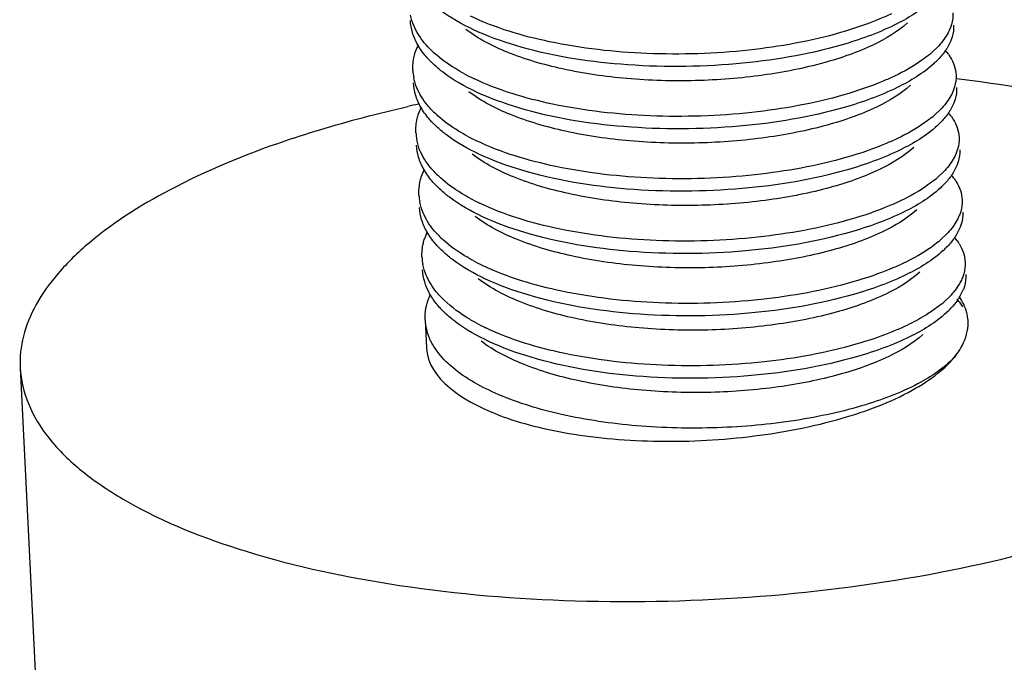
# Model space of a CAD drawing. Header units: millimetres. Extents: x -24622 to 2009, y -1603 to 2074.
# Tile 230 of 256: x 1574.17 to 1581.43, y 1056.92 to 1061.66. Entities that reach past the tile are written whole.
import ezdxf

# ---------------------------------------------------------------- set-up
doc = ezdxf.new("R2010")
doc.units = ezdxf.units.MM
doc.layers.add('02___PRT_ALL_AXES', color=7, linetype='Continuous')

msp = doc.modelspace()

# ---------------------------------------------------------------- linework, layer by layer
at = {"color": 7, "linetype": 'Continuous'}
for p, q in [((1581.0351, 1061.5005), (1581.0077, 1061.447)), ((1577.0874, 1061.4234), (1577.1081, 1061.4751)), ((1580.9469, 1061.4656), (1580.888, 1061.409)), ((1577.11, 1060.9638), (1577.1306, 1061.0154)), ((1580.9695, 1061.0059), (1580.9105, 1060.9494)), ((1581.0577, 1061.0409), (1581.0303, 1060.9874)), ((1577.1325, 1060.5042), (1577.1531, 1060.5558)), ((1581.0802, 1060.5812), (1581.0528, 1060.5278)), ((1580.992, 1060.5463), (1580.9331, 1060.4897)), ((1581.1027, 1060.1216), (1581.0753, 1060.0682)), ((1577.155, 1060.0445), (1577.1757, 1060.0962)), ((1581.0145, 1060.0867), (1580.9556, 1060.0301)), ((1581.0371, 1059.627), (1580.9782, 1059.5705)), ((1581.1253, 1059.662), (1581.0979, 1059.6085)), ((1580.9661, 1059.5604), (1580.8867, 1059.5018)), ((1581.0998, 1059.5747), (1581.1226, 1059.5411))]:
    msp.add_line(p, q, dxfattribs=at)
for centre, radius, start, end in [((1577.7412, 1061.9825), 0.7696, 224.05686, 227.91123), ((1580.6801, 1061.1627), 0.4139, 35.35444, 40.17903), ((1577.7174, 1061.8623), 0.7296, 223.71837, 225.33192), ((1580.3597, 1062.0257), 0.8121, 309.47489, 310.58179), ((1580.4497, 1061.8383), 0.6838, 312.62592, 315.16281), ((1577.4368, 1061.3013), 0.3696, 182.81654, 190.91201), ((1578.2144, 1062.6814), 1.6165, 241.53036, 244.35136), ((1577.7638, 1061.5229), 0.7696, 224.05686, 227.91123), ((1580.3823, 1061.5661), 0.8121, 309.47489, 310.58179), ((1580.7027, 1060.703), 0.4139, 35.35444, 40.17903), ((1577.7399, 1061.4027), 0.7296, 223.71837, 225.33192), ((1580.4723, 1061.3786), 0.6838, 312.62592, 315.16281), ((1577.4594, 1060.8416), 0.3696, 182.81654, 190.91201), ((1578.2369, 1062.2218), 1.6165, 241.53036, 244.35136), ((1577.7863, 1061.0633), 0.7696, 224.05686, 227.91123), ((1580.4048, 1061.1065), 0.8121, 309.47489, 310.58179), ((1580.7252, 1060.2434), 0.4139, 35.35444, 40.17903), ((1577.7625, 1060.9431), 0.7296, 223.71837, 225.33192), ((1580.4948, 1060.919), 0.6838, 312.62592, 315.16281), ((1577.4819, 1060.382), 0.3696, 182.81654, 190.91201), ((1578.2595, 1061.7622), 1.6165, 241.53036, 244.35136), ((1577.8088, 1060.6036), 0.7696, 224.05686, 227.91123), ((1580.7477, 1059.7838), 0.4139, 35.35444, 40.17903), ((1577.785, 1060.4835), 0.7296, 223.71837, 225.33192), ((1580.4273, 1060.6468), 0.8121, 309.47489, 310.58179), ((1580.5173, 1060.4594), 0.6838, 312.62592, 315.16281), ((1577.5045, 1059.9224), 0.3696, 182.81654, 190.91201), ((1578.282, 1061.3025), 1.6165, 241.53036, 244.35136), ((1580.4499, 1060.1872), 0.8121, 309.47489, 310.58179), ((1580.7574, 1059.3136), 0.4305, 37.33763, 41.23878), ((1580.5569, 1059.9819), 0.6592, 312.58339, 316.94538), ((1577.5322, 1059.4636), 0.3748, 182.90577, 194.93178), ((1578.3045, 1060.8429), 1.6165, 241.53036, 244.35136), ((1580.8583, 1059.4192), 0.3052, 356.88242, 6.76356)]:
    msp.add_arc(centre, radius, start, end, dxfattribs=at)
for points, start_tangent, end_tangent in [([(1580.8903, 1061.7947), (1580.6186, 1061.617), (1580.2276, 1061.4702)], (-0.735524, -0.677498), (-0.961024, -0.276464)), ([(1580.2276, 1061.4702), (1579.4525, 1061.3315), (1578.6011, 1061.3282), (1577.8272, 1061.4664), (1577.5143, 1061.5835), (1577.2706, 1061.7269)], (-0.961024, -0.276464), (-0.798461, 0.602046)), ([(1577.0647, 1061.5627), (1577.0496, 1061.6508)], (-0.28417, 0.958774), (-0.048797, 0.998809)), ([(1577.075, 1061.6133), (1577.0514, 1061.6909)], (-0.385657, 0.922642), (-0.18914, 0.98195)), ([(1580.2231, 1061.5621), (1579.5456, 1061.4331), (1578.7947, 1061.408), (1578.0763, 1061.4944), (1577.4921, 1061.6838)], (-0.961024, -0.276464), (-0.901202, 0.4334)), ([(1580.5978, 1061.7011), (1580.5131, 1061.6631), (1580.2231, 1061.5621)], (-0.902338, -0.43103), (-0.961024, -0.276464)), ([(1581.0516, 1061.7088), (1581.0408, 1061.6216), (1581.0306, 1061.5924)], (0.048761, -0.99881), (-0.37737, -0.926062)), ([(1577.1881, 1061.4473), (1577.1522, 1061.4876), (1577.075, 1061.6133)], (-0.694786, 0.719217), (-0.385657, 0.922642)), ([(1580.7167, 1061.6349), (1580.4651, 1061.4724), (1580.1002, 1061.3394), (1579.6511, 1061.2483), (1579.1533, 1061.2079), (1578.6465, 1061.2232), (1578.1709, 1061.2944), (1577.7643, 1061.4177), (1577.4589, 1061.5849)], (-0.735477, -0.677549), (-0.798212, 0.602377)), ([(1581.0306, 1061.5924), (1581.0156, 1061.5604), (1580.9469, 1061.4656)], (-0.37737, -0.926062), (-0.676472, -0.736469)), ([(1581.0561, 1061.6169), (1581.0453, 1061.5296), (1581.0351, 1061.5005)], (0.048761, -0.99881), (-0.37737, -0.926062)), ([(1577.1036, 1061.4724), (1577.0647, 1061.5627)], (-0.493567, 0.869708), (-0.28417, 0.958774)), ([(1577.19, 1061.3581), (1577.1647, 1061.386), (1577.1036, 1061.4724)], (-0.691016, 0.72284), (-0.493567, 0.869708)), ([(1581.0077, 1061.447), (1580.9925, 1061.4241), (1580.9346, 1061.3561)], (-0.526052, -0.850452), (-0.704812, -0.709394)), ([(1577.0677, 1061.2831), (1577.0775, 1061.3883), (1577.0874, 1061.4234)], (-0.048797, 0.998809), (0.313223, 0.94968)), ([(1577.4438, 1061.2604), (1577.3819, 1061.2961), (1577.2253, 1061.4113)], (-0.878776, 0.477234), (-0.741573, 0.670872)), ([(1580.876, 1061.3989), (1580.822, 1061.3577), (1580.6203, 1061.2414)], (-0.771848, -0.635807), (-0.902338, -0.43103)), ([(1581.0177, 1061.4022), (1581.0313, 1061.3815), (1581.061, 1061.3183)], (0.577811, -0.816171), (0.31537, -0.948969)), ([(1577.2931, 1061.2673), (1577.2692, 1061.2859), (1577.2044, 1061.3434)], (-0.798461, 0.602046), (-0.711096, 0.703095)), ([(1580.9128, 1061.3351), (1580.6411, 1061.1574), (1580.2502, 1061.0105)], (-0.735524, -0.677498), (-0.961024, -0.276464)), ([(1581.061, 1061.3183), (1581.0741, 1061.2492)], (0.31537, -0.948969), (0.048761, -0.99881)), ([(1577.0975, 1061.1537), (1577.0739, 1061.2313)], (-0.385657, 0.922642), (-0.18914, 0.98195)), ([(1580.2502, 1061.0105), (1579.475, 1060.8719), (1578.6236, 1060.8686), (1577.8497, 1061.0068), (1577.5368, 1061.1239), (1577.2931, 1061.2673)], (-0.961024, -0.276464), (-0.798461, 0.602046)), ([(1580.2457, 1061.1025), (1579.5681, 1060.9734), (1578.8172, 1060.9484), (1578.0989, 1061.0347), (1577.5147, 1061.2242)], (-0.961024, -0.276464), (-0.901202, 0.4334)), ([(1580.6203, 1061.2414), (1580.5357, 1061.2035), (1580.2457, 1061.1025)], (-0.902338, -0.43103), (-0.961024, -0.276464)), ([(1581.0741, 1061.2492), (1581.0634, 1061.1619), (1581.0532, 1061.1328)], (0.048761, -0.99881), (-0.37737, -0.926062)), ([(1577.0873, 1061.1031), (1577.0722, 1061.1912)], (-0.28417, 0.958774), (-0.048797, 0.998809)), ([(1577.2107, 1060.9877), (1577.1747, 1061.028), (1577.0975, 1061.1537)], (-0.694786, 0.719217), (-0.385657, 0.922642)), ([(1580.7392, 1061.1753), (1580.4876, 1061.0127), (1580.1228, 1060.8798), (1579.6736, 1060.7887), (1579.1759, 1060.7483), (1578.6691, 1060.7635), (1578.1934, 1060.8348), (1577.7868, 1060.9581), (1577.4815, 1061.1253)], (-0.735477, -0.677549), (-0.798212, 0.602377)), ([(1581.0786, 1061.1573), (1581.0679, 1061.07), (1581.0577, 1061.0409)], (0.048761, -0.99881), (-0.37737, -0.926062)), ([(1577.1261, 1061.0128), (1577.0873, 1061.1031)], (-0.493567, 0.869708), (-0.28417, 0.958774)), ([(1581.0532, 1061.1328), (1581.0381, 1061.1008), (1580.9695, 1061.0059)], (-0.37737, -0.926062), (-0.676472, -0.736469)), ([(1577.2126, 1060.8985), (1577.1873, 1060.9264), (1577.1261, 1061.0128)], (-0.691016, 0.72284), (-0.493567, 0.869708)), ([(1577.0902, 1060.8235), (1577.1, 1060.9287), (1577.11, 1060.9638)], (-0.048797, 0.998809), (0.313223, 0.94968)), ([(1577.4663, 1060.8008), (1577.4044, 1060.8364), (1577.2479, 1060.9517)], (-0.878776, 0.477234), (-0.741573, 0.670872)), ([(1580.8985, 1060.9393), (1580.8445, 1060.8981), (1580.6428, 1060.7818)], (-0.771848, -0.635807), (-0.902338, -0.43103)), ([(1581.0303, 1060.9874), (1581.015, 1060.9645), (1580.9572, 1060.8965)], (-0.526052, -0.850452), (-0.704812, -0.709394)), ([(1581.0402, 1060.9425), (1581.0539, 1060.9219), (1581.0836, 1060.8587)], (0.577811, -0.816171), (0.31537, -0.948969)), ([(1577.3157, 1060.8077), (1577.2917, 1060.8263), (1577.227, 1060.8838)], (-0.798461, 0.602046), (-0.711096, 0.703095)), ([(1580.9354, 1060.8755), (1580.6636, 1060.6978), (1580.2727, 1060.5509)], (-0.735524, -0.677498), (-0.961024, -0.276464)), ([(1581.0836, 1060.8587), (1581.0966, 1060.7896)], (0.31537, -0.948969), (0.048761, -0.99881)), ([(1580.2727, 1060.5509), (1579.4975, 1060.4123), (1578.6462, 1060.4089), (1577.8723, 1060.5472), (1577.5594, 1060.6643), (1577.3157, 1060.8077)], (-0.961024, -0.276464), (-0.798461, 0.602046)), ([(1580.6428, 1060.7818), (1580.5582, 1060.7439), (1580.2682, 1060.6428)], (-0.902338, -0.43103), (-0.961024, -0.276464)), ([(1581.0966, 1060.7896), (1581.0859, 1060.7023), (1581.0757, 1060.6732)], (0.048761, -0.99881), (-0.37737, -0.926062)), ([(1577.1098, 1060.6435), (1577.0947, 1060.7316)], (-0.28417, 0.958774), (-0.048797, 0.998809)), ([(1577.1201, 1060.694), (1577.0964, 1060.7717)], (-0.385657, 0.922642), (-0.18914, 0.98195)), ([(1580.7618, 1060.7157), (1580.5102, 1060.5531), (1580.1453, 1060.4201), (1579.6962, 1060.329), (1579.1984, 1060.2887), (1578.6916, 1060.3039), (1578.216, 1060.3752), (1577.8093, 1060.4985), (1577.504, 1060.6656)], (-0.735477, -0.677549), (-0.798207, 0.602384)), ([(1580.2682, 1060.6428), (1579.5906, 1060.5138), (1578.8397, 1060.4888), (1578.1214, 1060.5751), (1577.5372, 1060.7646)], (-0.961024, -0.276464), (-0.901202, 0.4334)), ([(1577.1487, 1060.5532), (1577.1098, 1060.6435)], (-0.493567, 0.869708), (-0.28417, 0.958774)), ([(1577.2332, 1060.5281), (1577.1973, 1060.5683), (1577.1201, 1060.694)], (-0.694786, 0.719217), (-0.385657, 0.922642)), ([(1581.0757, 1060.6732), (1581.0607, 1060.6412), (1580.992, 1060.5463)], (-0.37737, -0.926062), (-0.676472, -0.736469)), ([(1581.1011, 1060.6976), (1581.0904, 1060.6104), (1581.0802, 1060.5812)], (0.048761, -0.99881), (-0.37737, -0.926062)), ([(1577.1127, 1060.3639), (1577.1226, 1060.469), (1577.1325, 1060.5042)], (-0.048797, 0.998809), (0.313223, 0.94968)), ([(1577.2351, 1060.4388), (1577.2098, 1060.4668), (1577.1487, 1060.5532)], (-0.691016, 0.72284), (-0.493567, 0.869708)), ([(1577.4889, 1060.3411), (1577.4269, 1060.3768), (1577.2704, 1060.4921)], (-0.878776, 0.477234), (-0.741573, 0.670872)), ([(1581.0528, 1060.5278), (1581.0376, 1060.5048), (1580.9797, 1060.4368)], (-0.526052, -0.850452), (-0.704812, -0.709394)), ([(1581.0628, 1060.4829), (1581.0764, 1060.4623), (1581.1061, 1060.399)], (0.577811, -0.816171), (0.31537, -0.948969)), ([(1577.3382, 1060.348), (1577.3143, 1060.3667), (1577.2495, 1060.4242)], (-0.798461, 0.602046), (-0.711096, 0.703095)), ([(1580.9579, 1060.4158), (1580.6862, 1060.2381), (1580.2953, 1060.0913)], (-0.735524, -0.677498), (-0.961024, -0.276464)), ([(1580.9211, 1060.4796), (1580.867, 1060.4385), (1580.6654, 1060.3222)], (-0.771848, -0.635807), (-0.902338, -0.43103)), ([(1580.2953, 1060.0913), (1579.5201, 1059.9526), (1578.6687, 1059.9493), (1577.8948, 1060.0875), (1577.5819, 1060.2047), (1577.3382, 1060.348)], (-0.961024, -0.276464), (-0.798461, 0.602046)), ([(1581.1061, 1060.399), (1581.1192, 1060.3299)], (0.31537, -0.948969), (0.048761, -0.99881)), ([(1577.1324, 1060.1838), (1577.1173, 1060.2719)], (-0.28417, 0.958774), (-0.048797, 0.998809)), ([(1577.1426, 1060.2344), (1577.119, 1060.312)], (-0.385657, 0.922642), (-0.18914, 0.98195)), ([(1580.2907, 1060.1832), (1579.6132, 1060.0542), (1578.8623, 1060.0291), (1578.144, 1060.1155), (1577.5598, 1060.3049)], (-0.961024, -0.276464), (-0.901202, 0.4334)), ([(1580.6654, 1060.3222), (1580.5807, 1060.2843), (1580.2907, 1060.1832)], (-0.902338, -0.43103), (-0.961024, -0.276464)), ([(1581.1192, 1060.3299), (1581.1085, 1060.2427), (1581.0982, 1060.2135)], (0.048761, -0.99881), (-0.37737, -0.926062)), ([(1577.2557, 1060.0684), (1577.2198, 1060.1087), (1577.1426, 1060.2344)], (-0.694786, 0.719217), (-0.385657, 0.922642)), ([(1580.7843, 1060.256), (1580.5327, 1060.0935), (1580.1678, 1059.9605), (1579.7187, 1059.8694), (1579.2209, 1059.829), (1578.7141, 1059.8443), (1578.2385, 1059.9156), (1577.8319, 1060.0388), (1577.5265, 1060.206)], (-0.735477, -0.677549), (-0.798212, 0.602377)), ([(1581.0982, 1060.2135), (1581.0832, 1060.1815), (1581.0145, 1060.0867)], (-0.37737, -0.926062), (-0.676472, -0.736469)), ([(1581.1237, 1060.238), (1581.113, 1060.1508), (1581.1027, 1060.1216)], (0.048761, -0.99881), (-0.37737, -0.926062)), ([(1577.1712, 1060.0936), (1577.1324, 1060.1838)], (-0.493567, 0.869708), (-0.28417, 0.958774)), ([(1577.2577, 1059.9792), (1577.2324, 1060.0072), (1577.1712, 1060.0936)], (-0.691016, 0.72284), (-0.493567, 0.869708)), ([(1581.0753, 1060.0682), (1581.0601, 1060.0452), (1581.0023, 1059.9772)], (-0.526052, -0.850452), (-0.704812, -0.709394)), ([(1577.1353, 1059.9042), (1577.1451, 1060.0094), (1577.155, 1060.0445)], (-0.048797, 0.998809), (0.313223, 0.94968)), ([(1577.5114, 1059.8815), (1577.4495, 1059.9172), (1577.293, 1060.0325)], (-0.878776, 0.477234), (-0.741573, 0.670872)), ([(1580.9436, 1060.02), (1580.8896, 1059.9788), (1580.6879, 1059.8625)], (-0.771848, -0.635807), (-0.902338, -0.43103)), ([(1581.0853, 1060.0233), (1581.0989, 1060.0026), (1581.1287, 1059.9394)], (0.577811, -0.816171), (0.31537, -0.948969)), ([(1577.3607, 1059.8884), (1577.3368, 1059.907), (1577.2721, 1059.9645)], (-0.798461, 0.602046), (-0.711096, 0.703095)), ([(1580.9804, 1059.9562), (1580.7087, 1059.7785), (1580.3178, 1059.6317)], (-0.735524, -0.677498), (-0.961024, -0.276464)), ([(1581.1287, 1059.9394), (1581.1417, 1059.8703)], (0.31537, -0.948969), (0.048761, -0.99881)), ([(1577.1651, 1059.7748), (1577.1415, 1059.8524)], (-0.385657, 0.922642), (-0.18914, 0.98195)), ([(1580.3178, 1059.6317), (1579.5426, 1059.493), (1578.6912, 1059.4897), (1577.9173, 1059.6279), (1577.6044, 1059.745), (1577.3607, 1059.8884)], (-0.961024, -0.276464), (-0.798461, 0.602046)), ([(1580.3133, 1059.7236), (1579.6357, 1059.5946), (1578.8848, 1059.5695), (1578.1665, 1059.6558), (1577.5823, 1059.8453)], (-0.961024, -0.276464), (-0.901202, 0.4334)), ([(1580.6879, 1059.8625), (1580.6033, 1059.8246), (1580.3133, 1059.7236)], (-0.902338, -0.43103), (-0.961024, -0.276464)), ([(1581.1417, 1059.8703), (1581.131, 1059.7831), (1581.1208, 1059.7539)], (0.048761, -0.99881), (-0.37737, -0.926062)), ([(1577.1549, 1059.7242), (1577.1398, 1059.8123)], (-0.28417, 0.958774), (-0.048797, 0.998809)), ([(1577.2783, 1059.6088), (1577.2423, 1059.6491), (1577.1651, 1059.7748)], (-0.694786, 0.719217), (-0.385657, 0.922642)), ([(1580.8069, 1059.7964), (1580.5552, 1059.6338), (1580.1904, 1059.5009), (1579.7412, 1059.4098), (1579.2435, 1059.3694), (1578.7367, 1059.3846), (1578.2611, 1059.4559), (1577.8544, 1059.5792), (1577.5491, 1059.7464)], (-0.735477, -0.677549), (-0.798212, 0.602377)), ([(1581.1462, 1059.7784), (1581.1355, 1059.6911), (1581.1253, 1059.662)], (0.048761, -0.99881), (-0.37737, -0.926062)), ([(1577.1985, 1059.6256), (1577.185, 1059.65), (1577.1549, 1059.7242)], (-0.510444, 0.859911), (-0.28417, 0.958774)), ([(1581.1208, 1059.7539), (1581.1057, 1059.7219), (1581.0371, 1059.627)], (-0.37737, -0.926062), (-0.676472, -0.736469)), ([(1577.1634, 1059.5294), (1577.1844, 1059.6039), (1577.1946, 1059.6286)], (0.178083, 0.984015), (0.408718, 0.912661)), ([(1577.2802, 1059.5196), (1577.2566, 1059.5455), (1577.1985, 1059.6256)], (-0.691016, 0.72284), (-0.510444, 0.859911)), ([(1581.1614, 1059.4552), (1581.1536, 1059.4964), (1581.0969, 1059.6167)], (-0.117735, 0.993045), (-0.570936, 0.820994)), ([(1577.534, 1059.4219), (1577.459, 1059.4656), (1577.2783, 1059.6088)], (-0.878776, 0.477234), (-0.694786, 0.719217)), ([(1581.0979, 1059.6085), (1581.0852, 1059.5892), (1581.0386, 1059.5319)], (-0.526052, -0.850452), (-0.681845, -0.731497)), ([(1577.1578, 1059.4446), (1577.1634, 1059.5294)], (-0.049379, 0.99878), (0.178083, 0.984015)), ([(1577.3833, 1059.4288), (1577.355, 1059.4509), (1577.2802, 1059.5196)], (-0.798461, 0.602046), (-0.691016, 0.72284)), ([(1581.003, 1059.4966), (1580.7312, 1059.3189), (1580.3403, 1059.172)], (-0.735524, -0.677498), (-0.961024, -0.276464)), ([(1580.8867, 1059.5018), (1580.8466, 1059.4762), (1580.7104, 1059.4029)], (-0.832393, -0.554187), (-0.902338, -0.43103)), ([(1580.3403, 1059.172), (1579.5651, 1059.0334), (1578.7138, 1059.03), (1577.9399, 1059.1683), (1577.627, 1059.2854), (1577.3833, 1059.4288)], (-0.961024, -0.276464), (-0.798461, 0.602046)), ([(1580.7104, 1059.4029), (1580.6258, 1059.365), (1580.3358, 1059.264)], (-0.902338, -0.43103), (-0.961024, -0.276464)), ([(1581.0735, 1059.1831), (1581.1102, 1059.2374), (1581.163, 1059.4026)], (0.608952, 0.793207), (0.054375, 0.998521)), ([(1577.212, 1059.2657), (1577.1988, 1059.2907), (1577.17, 1059.367)], (-0.494517, 0.869168), (-0.256959, 0.966422)), ([(1580.8294, 1059.3368), (1580.5778, 1059.1742), (1580.2129, 1059.0413), (1579.7638, 1058.9501), (1579.266, 1058.9098), (1578.7592, 1058.925), (1578.2836, 1058.9963), (1577.877, 1059.1196), (1577.5716, 1059.2867)], (-0.735477, -0.677549), (-0.798212, 0.602377)), ([(1580.3358, 1059.264), (1579.6582, 1059.1349), (1578.9073, 1059.1099), (1578.189, 1059.1962), (1577.6048, 1059.3857)], (-0.961024, -0.276464), (-0.901202, 0.4334)), ([(1577.3597, 1059.0943), (1577.3144, 1059.1355), (1577.212, 1059.2657)], (-0.763357, 0.645977), (-0.494517, 0.869168)), ([(1577.1679, 1059.2385), (1577.669, 1058.7553), (1577.9244, 1058.6711), (1578.2183, 1058.6075), (1578.5416, 1058.5665), (1578.8843, 1058.5494), (1579.5848, 1058.5881), (1580.2338, 1058.7189), (1580.7512, 1058.9257), (1580.9399, 1059.0501), (1581.0735, 1059.1831)], (0.048482, -0.998824), (0.608952, 0.793207)), ([(1581.0735, 1059.1831), (1580.8136, 1058.9845), (1580.4079, 1058.819), (1579.8921, 1058.7032), (1579.3117, 1058.6491), (1578.718, 1058.6635), (1578.1635, 1058.7471), (1577.697, 1058.8944), (1577.3597, 1059.0943)], (-0.649046, -0.760749), (-0.763357, 0.645977))]:
    msp.add_spline(points, degree=3, dxfattribs=dict(at, start_tangent=start_tangent, end_tangent=end_tangent))
at = {"layer": '02___PRT_ALL_AXES', "color": 7, "linetype": 'Continuous'}
for p, q in [((1581.08, 1061.2235), (1581.0981, 1061.2213)), ((1577.1578, 1059.4446), (1577.1679, 1059.2382)), ((1574.1715, 1059.0913), (1577.3268, 994.7433))]:
    msp.add_line(p, q, dxfattribs=at)
msp.add_arc((1579.2975, 1051.026), 10.245, 102.33167, 102.77823, dxfattribs=at)
for points, start_tangent, end_tangent in [([(1581.0981, 1061.2213), (1582.3288, 1060.9823), (1582.8518, 1060.81), (1583.2981, 1060.6071), (1583.6585, 1060.3779), (1583.9256, 1060.1269), (1584.0937, 1059.8596), (1584.1595, 1059.5813)], (0.992527, -0.122029), (0.04918, -0.99879)), ([(1576.1778, 1060.7807), (1576.3811, 1060.8455), (1577.0316, 1061.0173)], (0.948491, 0.316804), (0.975231, 0.221188)), ([(1576.1778, 1060.7807), (1575.3208, 1060.426), (1574.6791, 1060.0103), (1574.4509, 1059.7868), (1574.2887, 1059.5569), (1574.1952, 1059.3239), (1574.1715, 1059.091)], (-0.948491, -0.316804), (0.04918, -0.99879)), ([(1574.1715, 1059.091), (1574.2316, 1058.8265), (1574.384, 1058.5716), (1574.6263, 1058.331), (1574.9535, 1058.1092), (1575.8374, 1057.7384), (1576.9698, 1057.487), (1578.2661, 1057.3735), (1579.6295, 1057.4066), (1580.9582, 1057.5837), (1582.1532, 1057.8917)], (0.04918, -0.99879), (0.948491, 0.316804))]:
    msp.add_spline(points, degree=3, dxfattribs=dict(at, start_tangent=start_tangent, end_tangent=end_tangent))

doc.saveas('drawing.dxf')
